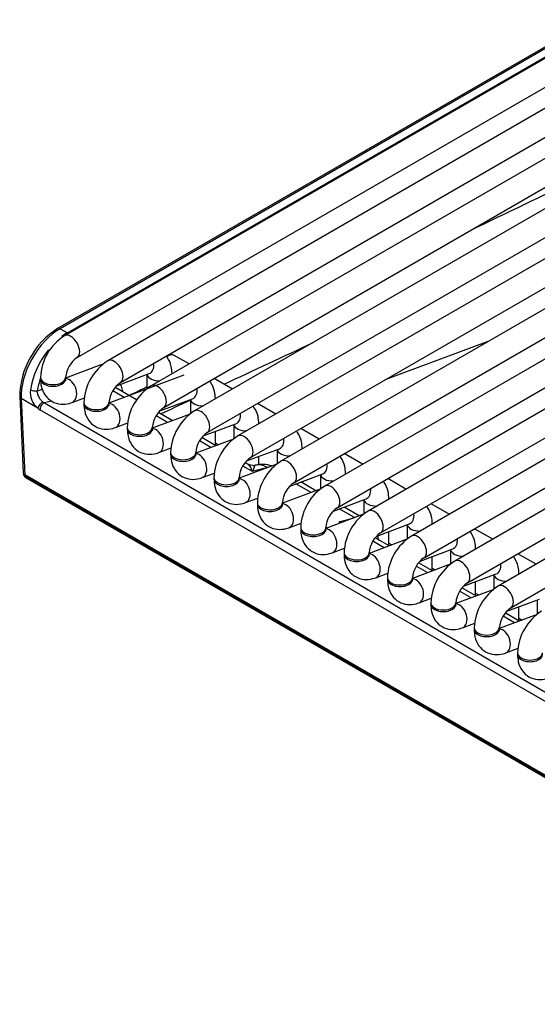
# Model space of a CAD drawing. Header units: millimetres. Extents: x 0 to 287, y 0 to 200.
# Tile 28 of 47: x 199.27 to 204.43, y 98.48 to 108.29. Entities that reach past the tile are written whole.
import ezdxf

# ---------------------------------------------------------------- set-up
doc = ezdxf.new("R2010")
doc.units = ezdxf.units.MM
doc.layers.add('130.652_BW4C_CTM', color=7, linetype='Continuous')
doc.layers.add('Standard', color=7, linetype='Continuous')

# ---------------------------------------------------------------- blocks, each defined once
blk = doc.blocks.new('SE3')
at = {"layer": '130.652_BW4C_CTM', "color": 7, "linetype": 'Continuous'}
for p, q in [((209.7048, 109.9116), (200.5831, 104.6452)), ((200.7081, 104.4287), (209.8298, 109.6951)), ((210.1368, 109.6622), (201.0152, 104.3957)), ((207.0376, 109.3694), (199.719, 105.1441)), ((201.1402, 104.1792), (210.2618, 109.4456)), ((210.5689, 109.4127), (201.4472, 104.1463)), ((206.6188, 109.2403), (199.6504, 105.217)), ((206.6438, 109.2378), (199.6754, 105.2146)), ((199.7473, 105.173), (206.7157, 109.1963)), ((201.5722, 103.9298), (210.6939, 109.1962)), ((199.844, 104.9276), (207.1626, 109.1529)), ((207.4696, 109.12), (200.1511, 104.8946)), ((211.0009, 109.1633), (201.8793, 103.8969)), ((200.2761, 104.6781), (207.5946, 108.9035)), ((202.0043, 103.6804), (211.1259, 108.9468)), ((211.433, 108.9138), (202.3113, 103.6474)), ((202.4363, 103.4309), (211.558, 108.6973)), ((211.865, 108.6644), (202.7433, 103.398)), ((202.8683, 103.1815), (211.99, 108.4479)), ((212.2971, 108.415), (203.1754, 103.1486)), ((203.3004, 102.932), (212.4221, 108.1984)), ((212.7291, 108.1655), (203.6074, 102.8991)), ((203.7324, 102.6826), (212.8541, 107.949)), ((213.1611, 107.9161), (204.0395, 102.6497)), ((204.1645, 102.4332), (213.2861, 107.6996)), ((199.6754, 105.2146), (199.7473, 105.173)), ((203.945, 105.0895), (202.9198, 104.7078)), ((200.9603, 104.8629), (200.8128, 104.9481)), ((200.1064, 104.8629), (199.7298, 104.7222)), ((200.9076, 104.7515), (200.1618, 104.4727)), ((200.2373, 104.645), (200.5631, 104.7667)), ((200.5404, 104.7583), (200.5404, 104.6142)), ((200.7904, 104.7649), (200.7904, 104.7672)), ((199.4798, 104.7296), (199.4798, 104.7133)), ((199.7298, 104.7133), (199.7298, 104.7296)), ((201.3923, 104.6135), (201.2103, 104.7186)), ((199.4484, 104.597), (199.5012, 104.6108)), ((200.3128, 104.5292), (200.1991, 104.5948)), ((200.4359, 104.5045), (200.2293, 104.6238)), ((200.2951, 104.6005), (200.2953, 104.5993)), ((199.2724, 104.538), (199.3078, 103.7772)), ((199.287, 104.5178), (199.3224, 103.7589)), ((199.4543, 104.4212), (199.287, 104.5178)), ((199.5909, 104.4931), (199.5191, 104.4744)), ((199.5191, 104.4744), (208.4545, 99.3155)), ((199.7946, 104.4795), (199.9168, 104.5252)), ((199.9118, 104.4802), (199.9118, 104.4639)), ((200.1618, 104.4639), (200.1618, 104.4802)), ((200.6694, 104.3956), (200.9951, 104.5173)), ((200.9725, 104.5088), (200.9725, 104.3655)), ((201.2225, 104.5154), (201.2225, 104.5177)), ((201.8244, 104.3641), (201.6423, 104.4692)), ((208.4101, 99.2483), (199.4746, 104.4072)), ((200.9705, 104.3641), (200.5938, 104.2233)), ((200.7936, 104.298), (200.6537, 104.3787)), ((200.2266, 104.2301), (200.3489, 104.2758)), ((200.7448, 104.2797), (200.6312, 104.3453)), ((201.1014, 104.1461), (201.4272, 104.2679)), ((201.6545, 104.266), (201.6545, 104.2683)), ((200.3438, 104.2307), (200.3438, 104.2144)), ((200.5938, 104.2144), (200.5938, 104.2307)), ((201.2225, 104.0503), (201.2225, 104.1914)), ((201.4045, 104.2594), (201.4045, 104.116)), ((202.2564, 104.1146), (202.0744, 104.2197)), ((201.4025, 104.1146), (201.0259, 103.9739)), ((201.1768, 104.0303), (201.0632, 104.0959)), ((201.2256, 104.0485), (201.0858, 104.1293)), ((201.2225, 104.0759), (201.2525, 104.0586)), ((200.6587, 103.9806), (200.7809, 104.0263)), ((200.7759, 103.9813), (200.7759, 103.965)), ((201.0259, 103.965), (201.0259, 103.9813)), ((201.5335, 103.8967), (201.8592, 104.0184)), ((201.8366, 104.01), (201.8366, 103.8666)), ((202.0866, 104.0166), (202.0866, 104.0188)), ((202.6885, 103.8652), (202.5064, 103.9703)), ((201.546, 103.8635), (201.5178, 103.8798)), ((201.6545, 103.8606), (201.6545, 103.9419)), ((199.3082, 103.7744), (199.3088, 103.769)), ((201.0907, 103.7312), (201.213, 103.7769)), ((201.8346, 103.8652), (201.4579, 103.7244)), ((201.5924, 103.7904), (201.4953, 103.8464)), ((201.7409, 103.8302), (201.5924, 103.7904)), ((221.8791, 90.7358), (199.3224, 103.7589)), ((199.3224, 103.7589), (199.3234, 103.7494)), ((199.3234, 103.7494), (221.8801, 90.7263)), ((199.3335, 103.7314), (221.8902, 90.7083)), ((201.2079, 103.7319), (201.2079, 103.7155)), ((201.4579, 103.7155), (201.4579, 103.7319)), ((201.9655, 103.6472), (202.2913, 103.769)), ((202.224, 103.5998), (202.0726, 103.6873)), ((202.0866, 103.6792), (202.0866, 103.6925)), ((202.2686, 103.7605), (202.2686, 103.6172)), ((202.5186, 103.7671), (202.5186, 103.7694)), ((203.1205, 103.6157), (202.9385, 103.7208)), ((202.2666, 103.6157), (201.89, 103.475)), ((202.1752, 103.5816), (202.0238, 103.669)), ((201.5228, 103.4818), (201.645, 103.5274)), ((201.64, 103.4824), (201.64, 103.4661)), ((201.89, 103.4661), (201.89, 103.4824)), ((202.3976, 103.3978), (202.7233, 103.5196)), ((202.7006, 103.5111), (202.7006, 103.3677)), ((202.9506, 103.5177), (202.9506, 103.52)), ((202.6073, 103.3322), (202.4559, 103.4196)), ((202.6561, 103.3504), (202.5046, 103.4378)), ((202.5186, 103.4298), (202.5186, 103.443)), ((203.5525, 103.3663), (203.3705, 103.4714)), ((202.6987, 103.3663), (202.322, 103.2255)), ((202.4564, 103.2915), (202.6057, 103.3316)), ((202.473, 103.282), (202.4564, 103.2915)), ((201.9548, 103.2323), (202.077, 103.278)), ((202.072, 103.233), (202.072, 103.2167)), ((202.322, 103.2167), (202.322, 103.233)), ((202.8296, 103.1484), (203.1554, 103.2701)), ((202.9506, 103.0526), (202.9506, 103.1936)), ((203.1327, 103.2616), (203.1327, 103.1183)), ((203.3827, 103.2682), (203.3827, 103.2705)), ((203.9846, 103.1169), (203.8025, 103.222)), ((203.1307, 103.1169), (202.7541, 102.9761)), ((202.905, 103.0325), (202.7914, 103.0981)), ((202.9538, 103.0508), (202.8139, 103.1315)), ((202.3869, 102.9829), (202.5091, 103.0286)), ((202.9506, 103.0781), (202.9807, 103.0608)), ((203.2616, 102.8989), (203.5874, 103.0207)), ((203.5647, 103.0122), (203.5647, 102.8688)), ((203.8147, 103.0188), (203.8147, 103.0211)), ((202.5041, 102.9836), (202.5041, 102.9672)), ((202.7541, 102.9672), (202.7541, 102.9836)), ((203.3827, 102.8031), (203.3827, 102.9442)), ((204.4166, 102.8674), (204.2346, 102.9725)), ((203.5627, 102.8674), (203.1861, 102.7267)), ((203.337, 102.7831), (203.2234, 102.8487)), ((203.3858, 102.8013), (203.246, 102.8821)), ((203.3827, 102.8287), (203.4127, 102.8114)), ((202.8189, 102.7334), (202.9411, 102.7791)), ((202.9361, 102.7341), (202.9361, 102.7178)), ((203.1861, 102.7178), (203.1861, 102.7341)), ((203.6937, 102.6495), (204.0194, 102.7712)), ((203.8147, 102.5537), (203.8147, 102.6947)), ((203.9968, 102.7628), (203.9968, 102.6194)), ((204.2468, 102.7694), (204.2468, 102.7716)), ((203.9948, 102.618), (203.6181, 102.4772)), ((203.7691, 102.5336), (203.6555, 102.5992)), ((203.8179, 102.5519), (203.678, 102.6326)), ((203.2509, 102.484), (203.3732, 102.5297)), ((203.8147, 102.5792), (203.8447, 102.5619)), ((204.1257, 102.4), (204.4515, 102.5218)), ((204.4288, 102.5133), (204.4288, 102.37)), ((203.3681, 102.4847), (203.3681, 102.4683)), ((203.6181, 102.4683), (203.6181, 102.4847)), ((204.2468, 102.3043), (204.2468, 102.4453)), ((204.4268, 102.3686), (204.0502, 102.2278)), ((204.2011, 102.2842), (204.0875, 102.3498)), ((204.2499, 102.3024), (204.1101, 102.3832)), ((204.2468, 102.3298), (204.2768, 102.3125)), ((203.683, 102.2346), (203.8052, 102.2802)), ((203.8002, 102.2352), (203.8002, 102.2189)), ((204.0502, 102.2189), (204.0502, 102.2352)), ((204.115, 101.9851), (204.2372, 102.0308)), ((204.2322, 101.9858), (204.2322, 101.9695))]:
    blk.add_line(p, q, dxfattribs=at)
for centre, radius, start, end in [((536.7794, -586.0963), 768.2219, 115.5133207, 115.6893003), ((200.0938, 104.5255), 0.8215, 122.66539, 179.12956), ((199.9917, 104.7104), 0.5123, 122.15499, 177.845), ((-352.3652, 1288.4485), 1306.8693, 295.0662112, 295.1090375), ((199.9956, 104.7081), 0.2667, 124.62489, 175.37511), ((200.4237, 104.4609), 0.5123, 122.15499, 177.845), ((200.4276, 104.4587), 0.2667, 124.62489, 175.37511), ((199.5856, 104.5827), 0.2082, 173.64308, 230.88284), ((200.8558, 104.2115), 0.5123, 122.15499, 177.845), ((536.7794, -586.0963), 768.2219, 115.9562349, 115.9710482), ((-352.3652, 1288.4485), 1306.8693, 295.0355569, 295.0498656), ((200.8596, 104.2092), 0.2667, 124.62489, 175.37511), ((201.2878, 103.962), 0.5123, 122.15499, 177.845), ((201.2917, 103.9598), 0.2667, 124.62489, 175.37511), ((201.7199, 103.7126), 0.5123, 122.15499, 177.845), ((201.7237, 103.7104), 0.2667, 124.62489, 175.37511), ((202.1519, 103.4632), 0.5123, 122.15499, 177.845), ((201.6886, 103.5626), 0.3, 71.25396, 103.92158), ((199.3585, 103.7747), 0.05, 186.46346, 240), ((202.1558, 103.4609), 0.2667, 124.62489, 175.37511), ((202.5839, 103.2137), 0.5123, 122.15499, 177.845), ((202.5878, 103.2115), 0.2667, 124.62489, 175.37511), ((203.016, 102.9643), 0.5123, 122.15499, 177.845), ((203.0199, 102.962), 0.2667, 124.62489, 175.37511), ((202.5526, 103.0637), 0.3, 8.12036, 17.10704), ((203.448, 102.7148), 0.5123, 122.15499, 177.845), ((203.4519, 102.7126), 0.2667, 124.62489, 175.37511), ((203.8801, 102.4654), 0.5123, 122.15499, 177.845), ((203.8839, 102.4632), 0.2667, 124.62489, 175.37511), ((204.3121, 102.216), 0.5123, 122.15499, 177.845), ((204.316, 102.2137), 0.2667, 124.62489, 175.37511), ((204.7441, 101.9665), 0.5123, 122.15499, 177.845)]:
    blk.add_arc(centre, radius, start, end, dxfattribs=at)
for centre, major_axis, ratio, start_param, end_param in [((199.6754, 104.7655), (0.275, 0.4763), 0.57735, 0.785398, 2.408554), ((199.6754, 105.1737), (0.025, -0.0433), 0.57735, 2.356195, 3.141593), ((199.7596, 104.7168), (-0.2614, -0.4841), 0.595369, 3.910083, 4.049528), ((199.7815, 105.0358), (0.0625, -0.1083), 0.57735, 0.009956, 3.14127), ((199.7473, 105.1322), (-0.025, 0.0433), 0.57735, 5.22195, 5.497787), ((199.7596, 104.7168), (-0.2614, -0.4841), 0.595369, 4.422479, 5.24373), ((200.7503, 104.8399), (0.0625, 0.1083), 0.57735, 0, 0.915047), ((200.2136, 104.7864), (0.0625, -0.1083), 0.57735, 0.009956, 3.14127), ((200.5193, 104.8838), (-0.0438, 0.1171), 0.668835, 3.141593, 4.350834), ((200.6654, 104.7672), (0.125, 0), 0.57735, 3.260392, 4.744528), ((200.6654, 104.7672), (0.125, 0), 0.57735, 6.251047, 6.283185), ((199.795, 104.6979), (0.2364, 0.4408), 0.597134, 1.8313, 2.10033), ((199.6048, 104.7296), (0.125, 0), 0.57735, 3.142019, 6.273438), ((199.6048, 104.7133), (-0.125, 0), 0.57735, 0, 3.141593), ((199.7508, 104.5966), (-0.0438, 0.1171), 0.668835, 3.14151, 6.010802), ((200.0156, 104.3979), (-0.1891, -0.3526), 0.597134, -3.823533, -3.612782), ((200.6456, 104.5369), (0.0625, -0.1083), 0.57735, 0.009956, 3.14127), ((199.4131, 104.616), (-0.0494, 0.0078), 0.405722, 0.867012, 2.429609), ((200.3658, 104.5625), (0.099, 0.0141), 0.623023, -4.01018, -3.847399), ((200.3659, 104.5614), (0.099, 0.0141), 0.623023, -4.01018, -3.859272), ((200.9514, 104.6344), (-0.0438, 0.1171), 0.668835, 3.141593, 4.350834), ((199.3223, 104.5403), (0.0499, 0.0023), 0.606775, 3.141431, 3.899404), ((199.4896, 104.4437), (0.0312, 0.0391), 0.444169, 0.608524, 2.485789), ((199.5099, 104.4297), (-0.025, -0.0433), 0.57735, 3.665191, 5.550147), ((199.5038, 104.5551), (0.0609, -0.0859), 0.460186, -0.975146, -0.783066), ((200.0368, 104.4802), (0.125, 0), 0.57735, 3.142019, 6.273438), ((200.0368, 104.4639), (-0.125, 0), 0.57735, 0, 3.141593), ((200.1829, 104.3472), (-0.0438, 0.1171), 0.668835, 3.14151, 6.010802), ((201.0975, 104.5177), (0.125, 0), 0.57735, 3.260392, 4.744528), ((201.0975, 104.5177), (0.125, 0), 0.57735, 6.251047, 6.283185), ((199.4685, 104.5326), (0.0777, -0.133), 0.544832, -0.954557, -0.762478), ((201.0777, 104.2875), (0.0625, -0.1083), 0.57735, 0.009956, 3.14127), ((201.3834, 104.385), (-0.0438, 0.1171), 0.668835, 3.141593, 4.350834), ((201.5295, 104.2683), (0.125, 0), 0.57735, 6.251047, 6.283185), ((200.4688, 104.2307), (0.125, 0), 0.57735, 3.142019, 6.273438), ((200.4688, 104.2144), (-0.125, 0), 0.57735, 0, 3.141593), ((200.6149, 104.0977), (-0.0438, 0.1171), 0.668835, 3.14151, 6.010802), ((201.5295, 104.2683), (0.125, 0), 0.57735, 3.260392, 4.744528), ((201.5097, 104.0381), (0.0625, -0.1083), 0.57735, 0.009956, 3.14127), ((201.8155, 104.1355), (-0.0438, 0.1171), 0.668835, 3.141593, 4.350834), ((200.9009, 103.9813), (0.125, 0), 0.57735, 3.142019, 6.273438), ((201.047, 103.8483), (-0.0438, 0.1171), 0.668835, 3.14151, 6.010802), ((201.9616, 104.0188), (0.125, 0), 0.57735, 3.260392, 4.744528), ((201.9616, 104.0188), (0.125, 0), 0.57735, 6.251047, 6.283185), ((200.9009, 103.965), (-0.125, 0), 0.57735, 0, 3.141593), ((201.9418, 103.7886), (0.0625, -0.1083), 0.57735, 0.009956, 3.14127), ((202.2475, 103.8861), (-0.0438, 0.1171), 0.668835, 3.141593, 4.350834), ((199.358, 103.7744), (0.0501, -0.0045), 0.503419, 3.210456, 3.968267), ((201.5374, 103.5221), (-0.0071, 0.3458), 0.274907, 5.594742, 6.118341), ((201.5374, 103.5221), (0.0805, 0.3321), 0.04833, 0.055699, 0.641861), ((201.5931, 103.9509), (-0.0018, 0.1), 0.995646, 3.127296, 3.365821), ((201.6886, 103.5626), (-0.0776, 0.2898), 0.707107, 5.667706, 6.253868), ((199.3585, 103.7747), (0.0497, 0.0056), 0.643408, 3.141593, 3.857969), ((199.3585, 103.7747), (0.025, 0.0433), 0.57735, 2.478367, 3.141593), ((201.3329, 103.7319), (0.125, 0), 0.57735, 3.142019, 6.273438), ((201.3329, 103.7155), (-0.125, 0), 0.57735, 0, 3.141593), ((201.479, 103.5989), (-0.0438, 0.1171), 0.668835, 3.14151, 6.010802), ((202.3936, 103.7694), (0.125, 0), 0.57735, 3.260392, 4.744528), ((202.3936, 103.7694), (0.125, 0), 0.57735, 6.251047, 6.283185), ((202.3738, 103.5392), (0.0625, -0.1083), 0.57735, 0.009956, 3.14127), ((202.6796, 103.6366), (-0.0438, 0.1171), 0.668835, 3.141593, 4.350834), ((201.765, 103.4824), (0.125, 0), 0.57735, 3.142019, 6.273438), ((202.8256, 103.52), (0.125, 0), 0.57735, 3.260392, 4.744528), ((202.8256, 103.52), (0.125, 0), 0.57735, 6.251047, 6.283185), ((201.765, 103.4661), (-0.125, 0), 0.57735, 0, 3.141593), ((201.9111, 103.3494), (-0.0438, 0.1171), 0.668835, 3.14151, 6.010802), ((202.8058, 103.2897), (0.0625, -0.1083), 0.57735, 0.009956, 3.14127), ((202.4015, 103.0232), (0.4882, -0.0272), 0.555975, 1.422965, 1.489141), ((203.1116, 103.3872), (-0.0438, 0.1171), 0.668835, 3.141593, 4.350834), ((202.197, 103.233), (0.125, 0), 0.57735, 3.142019, 6.273438), ((202.197, 103.2167), (-0.125, 0), 0.57735, 0, 3.141593), ((202.3431, 103.1), (-0.0438, 0.1171), 0.668835, 3.14151, 6.010802), ((203.2577, 103.2705), (0.125, 0), 0.57735, 3.260392, 4.744528), ((203.2577, 103.2705), (0.125, 0), 0.57735, 6.251047, 6.283185), ((203.2379, 103.0403), (0.0625, -0.1083), 0.57735, 0.009956, 3.14127), ((203.5436, 103.1378), (-0.0438, 0.1171), 0.668835, 3.141593, 4.350834), ((203.6897, 103.0211), (0.125, 0), 0.57735, 3.260392, 4.744528), ((203.6897, 103.0211), (0.125, 0), 0.57735, 6.251047, 6.283185), ((202.6291, 102.9836), (0.125, 0), 0.57735, 3.142019, 6.273438), ((202.6291, 102.9672), (-0.125, 0), 0.57735, 0, 3.141593), ((202.7751, 102.8505), (-0.0438, 0.1171), 0.668835, 3.14151, 6.010802), ((203.6699, 102.7909), (0.0625, -0.1083), 0.57735, 0.009956, 3.14127), ((203.9757, 102.8883), (-0.0438, 0.1171), 0.668835, 3.141593, 4.350834), ((203.0611, 102.7341), (0.125, 0), 0.57735, 3.142019, 6.273438), ((203.0611, 102.7178), (-0.125, 0), 0.57735, 0, 3.141593), ((203.2072, 102.6011), (-0.0438, 0.1171), 0.668835, 3.14151, 6.010802), ((204.1218, 102.7716), (0.125, 0), 0.57735, 3.260392, 4.744528), ((204.1218, 102.7716), (0.125, 0), 0.57735, 6.251047, 6.283185), ((204.102, 102.5414), (0.0625, -0.1083), 0.57735, 0.009956, 3.14127), ((203.4931, 102.4847), (0.125, 0), 0.57735, 3.142019, 6.273438), ((203.4931, 102.4683), (-0.125, 0), 0.57735, 0, 3.141593), ((203.6392, 102.3517), (-0.0438, 0.1171), 0.668835, 3.14151, 6.010802), ((203.9252, 102.2352), (0.125, 0), 0.57735, 3.142019, 6.273438), ((203.9252, 102.2189), (-0.125, 0), 0.57735, 0, 3.141593), ((204.0713, 102.1022), (-0.0438, 0.1171), 0.668835, 3.14151, 6.010802), ((204.3572, 101.9858), (0.125, 0), 0.57735, 3.142019, 6.273438), ((204.3572, 101.9695), (-0.125, 0), 0.57735, 0, 3.141593)]:
    blk.add_ellipse(centre, major_axis=major_axis, ratio=ratio, start_param=start_param, end_param=end_param, dxfattribs=at)
for points, knots in [([(200.7904, 104.7672), (200.7892, 104.7939), (200.7853, 104.8483), (200.7598, 104.9077), (200.736, 104.9382), (200.7326, 104.9423)], [0, 0, 0, 0, 0.1517696, 0.3642471, 0.3982305, 0.3982305, 0.3982305, 0.3982305]), ([(199.4798, 104.7133), (199.481, 104.6866), (199.4849, 104.6322), (199.5204, 104.5495), (199.5907, 104.4848), (199.678, 104.4571), (199.75, 104.4645), (199.7846, 104.476), (199.7946, 104.4795)], [0, 0, 0, 0, 0.15177, 0.364247, 0.554002, 0.752572, 0.939013, 1, 1, 1, 1]), ([(199.732, 104.6945), (199.7321, 104.6945), (199.7317, 104.6955), (199.7299, 104.7029), (199.7298, 104.7113), (199.7298, 104.7133)], [0.7480452, 0.7480452, 0.7480452, 0.7480452, 0.8126708, 0.9621865, 1, 1, 1, 1]), ([(201.2225, 104.5177), (201.2212, 104.5445), (201.2173, 104.5988), (201.1918, 104.6582), (201.1681, 104.6887), (201.1646, 104.6928)], [0, 0, 0, 0, 0.1517696, 0.3642471, 0.3982305, 0.3982305, 0.3982305, 0.3982305]), ([(199.4484, 104.597), (199.4453, 104.5763), (199.4509, 104.5539), (199.4672, 104.5241), (199.474, 104.5146), (199.4888, 104.4976), (199.4971, 104.4899), (199.5053, 104.4837)], [0, 0, 0, 0, 0.5, 0.5, 0.75, 0.75, 1, 1, 1, 1]), ([(199.9118, 104.4639), (199.9131, 104.4371), (199.917, 104.3827), (199.9524, 104.3001), (200.0227, 104.2354), (200.11, 104.2077), (200.182, 104.215), (200.2167, 104.2266), (200.2266, 104.2301)], [0, 0, 0, 0, 0.15177, 0.364247, 0.554002, 0.752572, 0.939013, 1, 1, 1, 1]), ([(200.1641, 104.4451), (200.1641, 104.445), (200.1637, 104.446), (200.162, 104.4535), (200.1618, 104.4619), (200.1618, 104.4639)], [0.7480452, 0.7480452, 0.7480452, 0.7480452, 0.8126708, 0.9621865, 1, 1, 1, 1]), ([(201.6545, 104.2683), (201.6533, 104.295), (201.6493, 104.3494), (201.6239, 104.4088), (201.6001, 104.4393), (201.5967, 104.4434)], [0, 0, 0, 0, 0.1517696, 0.3642471, 0.3982305, 0.3982305, 0.3982305, 0.3982305]), ([(200.3438, 104.2144), (200.3451, 104.1877), (200.349, 104.1333), (200.3844, 104.0507), (200.4548, 103.9859), (200.542, 103.9583), (200.6141, 103.9656), (200.6487, 103.9772), (200.6587, 103.9806)], [0, 0, 0, 0, 0.15177, 0.364247, 0.554002, 0.752572, 0.939013, 1, 1, 1, 1]), ([(200.5961, 104.1956), (200.5962, 104.1956), (200.5958, 104.1966), (200.594, 104.2041), (200.5939, 104.2124), (200.5938, 104.2144)], [0.7480452, 0.7480452, 0.7480452, 0.7480452, 0.8126708, 0.9621865, 1, 1, 1, 1]), ([(202.0866, 104.0188), (202.0853, 104.0456), (202.0814, 104.1), (202.0559, 104.1594), (202.0321, 104.1899), (202.0287, 104.1939)], [0, 0, 0, 0, 0.1517696, 0.3642471, 0.3982305, 0.3982305, 0.3982305, 0.3982305]), ([(200.7759, 103.965), (200.7771, 103.9382), (200.7811, 103.8839), (200.8165, 103.8012), (200.8868, 103.7365), (200.9741, 103.7088), (201.0461, 103.7161), (201.0808, 103.7277), (201.0907, 103.7312)], [0, 0, 0, 0, 0.15177, 0.364247, 0.554002, 0.752572, 0.939013, 1, 1, 1, 1]), ([(201.0282, 103.9462), (201.0282, 103.9461), (201.0278, 103.9472), (201.026, 103.9546), (201.0259, 103.963), (201.0259, 103.965)], [0.7480452, 0.7480452, 0.7480452, 0.7480452, 0.8126708, 0.9621865, 1, 1, 1, 1]), ([(202.5186, 103.7694), (202.5173, 103.7961), (202.5134, 103.8505), (202.488, 103.9099), (202.4642, 103.9404), (202.4608, 103.9445)], [0, 0, 0, 0, 0.1517696, 0.3642471, 0.3982305, 0.3982305, 0.3982305, 0.3982305]), ([(201.2079, 103.7155), (201.2092, 103.6888), (201.2131, 103.6344), (201.2485, 103.5518), (201.3188, 103.487), (201.4061, 103.4594), (201.4781, 103.4667), (201.5128, 103.4783), (201.5228, 103.4818)], [0, 0, 0, 0, 0.15177, 0.364247, 0.554002, 0.752572, 0.939013, 1, 1, 1, 1]), ([(201.4602, 103.6967), (201.4602, 103.6967), (201.4599, 103.6977), (201.4581, 103.7052), (201.458, 103.7135), (201.4579, 103.7155)], [0.7480452, 0.7480452, 0.7480452, 0.7480452, 0.8126708, 0.9621865, 1, 1, 1, 1]), ([(202.9506, 103.52), (202.9494, 103.5467), (202.9455, 103.6011), (202.92, 103.6605), (202.8962, 103.691), (202.8928, 103.6951)], [0, 0, 0, 0, 0.1517696, 0.3642471, 0.3982305, 0.3982305, 0.3982305, 0.3982305]), ([(201.64, 103.4661), (201.6412, 103.4394), (201.6451, 103.385), (201.6806, 103.3023), (201.7509, 103.2376), (201.8382, 103.2099), (201.9102, 103.2173), (201.9448, 103.2289), (201.9548, 103.2323)], [0, 0, 0, 0, 0.15177, 0.364247, 0.554002, 0.752572, 0.939013, 1, 1, 1, 1]), ([(201.8923, 103.4473), (201.8923, 103.4473), (201.8919, 103.4483), (201.8901, 103.4557), (201.89, 103.4641), (201.89, 103.4661)], [0.7480452, 0.7480452, 0.7480452, 0.7480452, 0.8126708, 0.9621865, 1, 1, 1, 1]), ([(203.3827, 103.2705), (203.3814, 103.2973), (203.3775, 103.3516), (203.352, 103.411), (203.3283, 103.4415), (203.3248, 103.4456)], [0, 0, 0, 0, 0.1517696, 0.3642471, 0.3982305, 0.3982305, 0.3982305, 0.3982305]), ([(202.072, 103.2167), (202.0733, 103.1899), (202.0772, 103.1355), (202.1126, 103.0529), (202.1829, 102.9882), (202.2702, 102.9605), (202.3422, 102.9678), (202.3769, 102.9794), (202.3869, 102.9829)], [0, 0, 0, 0, 0.15177, 0.364247, 0.554002, 0.752572, 0.939013, 1, 1, 1, 1]), ([(202.3243, 103.1979), (202.3243, 103.1978), (202.3239, 103.1988), (202.3222, 103.2063), (202.3221, 103.2147), (202.322, 103.2167)], [0.7480452, 0.7480452, 0.7480452, 0.7480452, 0.8126708, 0.9621865, 1, 1, 1, 1]), ([(203.8147, 103.0211), (203.8135, 103.0478), (203.8096, 103.1022), (203.7841, 103.1616), (203.7603, 103.1921), (203.7569, 103.1962)], [0, 0, 0, 0, 0.1517696, 0.3642471, 0.3982305, 0.3982305, 0.3982305, 0.3982305]), ([(202.5041, 102.9672), (202.5053, 102.9405), (202.5092, 102.8861), (202.5447, 102.8035), (202.615, 102.7387), (202.7022, 102.7111), (202.7743, 102.7184), (202.8089, 102.73), (202.8189, 102.7334)], [0, 0, 0, 0, 0.15177, 0.364247, 0.554002, 0.752572, 0.939013, 1, 1, 1, 1]), ([(202.7563, 102.9484), (202.7564, 102.9484), (202.756, 102.9494), (202.7542, 102.9569), (202.7541, 102.9652), (202.7541, 102.9672)], [0.7480452, 0.7480452, 0.7480452, 0.7480452, 0.8126708, 0.9621865, 1, 1, 1, 1]), ([(204.2468, 102.7716), (204.2455, 102.7984), (204.2416, 102.8528), (204.2161, 102.9122), (204.1924, 102.9427), (204.1889, 102.9467)], [0, 0, 0, 0, 0.1517696, 0.3642471, 0.3982305, 0.3982305, 0.3982305, 0.3982305]), ([(202.9361, 102.7178), (202.9374, 102.691), (202.9413, 102.6367), (202.9767, 102.554), (203.047, 102.4893), (203.1343, 102.4616), (203.2063, 102.4689), (203.241, 102.4805), (203.2509, 102.484)], [0, 0, 0, 0, 0.15177, 0.364247, 0.554002, 0.752572, 0.939013, 1, 1, 1, 1]), ([(203.1884, 102.699), (203.1884, 102.6989), (203.188, 102.7), (203.1863, 102.7074), (203.1861, 102.7158), (203.1861, 102.7178)], [0.7480452, 0.7480452, 0.7480452, 0.7480452, 0.8126708, 0.9621865, 1, 1, 1, 1]), ([(203.3681, 102.4683), (203.3694, 102.4416), (203.3733, 102.3872), (203.4087, 102.3046), (203.4791, 102.2398), (203.5663, 102.2122), (203.6384, 102.2195), (203.673, 102.2311), (203.683, 102.2346)], [0, 0, 0, 0, 0.15177, 0.364247, 0.554002, 0.752572, 0.939013, 1, 1, 1, 1]), ([(203.6204, 102.4495), (203.6205, 102.4495), (203.6201, 102.4505), (203.6183, 102.458), (203.6182, 102.4663), (203.6181, 102.4683)], [0.7480452, 0.7480452, 0.7480452, 0.7480452, 0.8126708, 0.9621865, 1, 1, 1, 1]), ([(203.8002, 102.2189), (203.8014, 102.1922), (203.8053, 102.1378), (203.8408, 102.0551), (203.9111, 101.9904), (203.9984, 101.9627), (204.0704, 101.9701), (204.1051, 101.9817), (204.115, 101.9851)], [0, 0, 0, 0, 0.15177, 0.364247, 0.554002, 0.752572, 0.939013, 1, 1, 1, 1]), ([(204.0525, 102.2001), (204.0525, 102.2001), (204.0521, 102.2011), (204.0503, 102.2085), (204.0502, 102.2169), (204.0502, 102.2189)], [0.7480452, 0.7480452, 0.7480452, 0.7480452, 0.8126708, 0.9621865, 1, 1, 1, 1]), ([(204.2322, 101.9695), (204.2335, 101.9427), (204.2374, 101.8883), (204.2728, 101.8057), (204.3431, 101.741), (204.4304, 101.7133), (204.5024, 101.7206), (204.5371, 101.7322), (204.5471, 101.7357)], [0, 0, 0, 0, 0.15177, 0.364247, 0.554002, 0.752572, 0.939013, 1, 1, 1, 1])]:
    blk.add_open_spline(points, degree=3, knots=knots, dxfattribs=at)
blk.add_open_spline([(201.5949, 103.8509), (201.5666, 103.8546), (201.5512, 103.8587), (201.5487, 103.8631)], degree=3, dxfattribs=at)

msp = doc.modelspace()

# ---------------------------------------------------------------- block references
at = {"layer": 'Standard'}
msp.add_blockref('SE3', (0, 0), dxfattribs=at)

doc.saveas('drawing.dxf')
